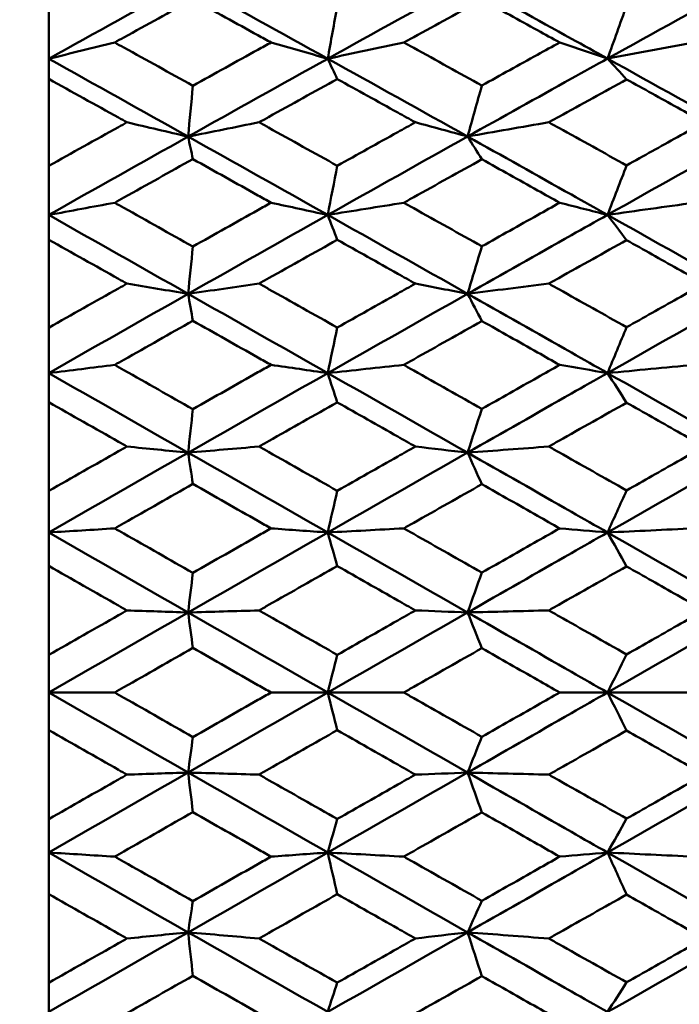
# Model space of a CAD drawing. Header units: millimetres. Extents: x 626 to 2725, y 57 to 2097.
# Tile 34 of 133: x 854.14 to 859.19, y 200.03 to 207.56. Entities that reach past the tile are written whole.
import ezdxf

# ---------------------------------------------------------------- set-up
doc = ezdxf.new("R2010")
doc.units = ezdxf.units.MM
doc.header["$LTSCALE"] = 10
doc.layers.add('Widoczne (ISO)', color=7, linetype='Continuous', lineweight=50)

msp = doc.modelspace()

# ---------------------------------------------------------------- linework, layer by layer
at = {"layer": 'Widoczne (ISO)'}
for p, q in [((854.3612, 207.266), (854.3612, 207.6682)), ((854.3612, 207.1113), (854.3612, 207.266)), ((854.3612, 207.1113), (854.3612, 206.4461)), ((854.3612, 206.0705), (854.3612, 206.4461)), ((854.3612, 205.8814), (854.3612, 206.0705)), ((854.3612, 205.8814), (854.3612, 205.2081)), ((854.3612, 204.8605), (854.3612, 205.2081)), ((854.3612, 204.6377), (854.3612, 204.8605)), ((854.3612, 204.6377), (854.3612, 203.9591)), ((854.3612, 203.6409), (854.3612, 203.9591)), ((854.3612, 203.3853), (854.3612, 203.6409)), ((854.3612, 203.3853), (854.3612, 202.704)), ((854.3612, 202.4165), (854.3612, 202.704)), ((854.8655, 202.4165), (854.3612, 202.4165)), ((854.3612, 202.129), (854.3612, 202.4165)), ((856.0621, 202.4165), (856.4961, 202.4165)), ((857.0778, 202.4165), (856.4961, 202.4165)), ((858.2713, 202.4165), (858.6372, 202.4165)), ((859.2985, 202.4165), (858.6372, 202.4165)), ((854.3612, 202.129), (854.3612, 201.4477)), ((854.3612, 201.1921), (854.3612, 201.4477)), ((854.3612, 200.8739), (854.3612, 201.1921)), ((854.3612, 200.8739), (854.3612, 200.1953)), ((854.3612, 199.9725), (854.3612, 200.1953))]:
    msp.add_line(p, q, dxfattribs=at)
msp.add_circle((825.3289, 202.4165), 50, dxfattribs=at)
for points in [[(854.3612, 207.266), (854.7164, 207.4639), (855.0719, 207.6609), (855.4275, 207.8569)], [(855.4275, 207.8569), (855.7836, 207.6607), (856.1398, 207.4638), (856.4961, 207.2662)], [(856.4961, 207.2662), (856.8528, 207.4642), (857.2096, 207.6613), (857.5663, 207.8574)], [(858.6372, 207.2669), (858.994, 207.4648), (859.351, 207.6621), (859.7079, 207.8585)], [(856.4961, 207.2662), (856.5204, 207.4005), (856.5447, 207.5348), (856.569, 207.6692)], [(858.6372, 207.2669), (858.6859, 207.4019), (858.7346, 207.5369), (858.7834, 207.6719)], [(854.8655, 207.3903), (854.697, 207.349), (854.5289, 207.3075), (854.3612, 207.266)], [(856.0621, 207.3903), (856.207, 207.349), (856.3517, 207.3076), (856.4961, 207.2662)], [(857.0778, 207.3903), (856.8834, 207.3491), (856.6895, 207.3077), (856.4961, 207.2662)], [(858.2713, 207.3903), (858.3935, 207.3492), (858.5154, 207.3081), (858.6372, 207.2669)], [(859.2985, 207.3903), (859.0775, 207.3494), (858.857, 207.3082), (858.6372, 207.2669)], [(854.3612, 207.266), (854.7164, 207.068), (855.0719, 206.8695), (855.4275, 206.6704)], [(855.4275, 206.6704), (855.7836, 206.8698), (856.1398, 207.0684), (856.4961, 207.2662)], [(856.4961, 207.2662), (856.8528, 207.0684), (857.2096, 206.8699), (857.5663, 206.6708)], [(856.4961, 207.2662), (856.5204, 207.2143), (856.5447, 207.1624), (856.569, 207.1104)], [(858.6372, 207.2669), (858.994, 207.0693), (859.351, 206.8709), (859.7079, 206.6716)], [(858.6372, 207.2669), (858.6859, 207.2139), (858.7346, 207.1608), (858.7834, 207.1077)], [(855.4275, 206.6704), (855.4396, 206.8001), (855.4517, 206.9299), (855.4639, 207.0597)], [(857.5663, 206.6708), (857.6028, 206.801), (857.6393, 206.9313), (857.6758, 207.0616)], [(854.9589, 206.7794), (855.1153, 206.7431), (855.2716, 206.7067), (855.4275, 206.6704)], [(855.9701, 206.7794), (855.7888, 206.7431), (855.6079, 206.7068), (855.4275, 206.6704)], [(857.1666, 206.7794), (857.3, 206.7432), (857.4333, 206.707), (857.5663, 206.6708)], [(858.1875, 206.7794), (857.9799, 206.7433), (857.7728, 206.7071), (857.5663, 206.6708)], [(854.3612, 206.0705), (854.7164, 206.2712), (855.0719, 206.4712), (855.4275, 206.6704)], [(855.4275, 206.6704), (855.7836, 206.471), (856.1398, 206.271), (856.4961, 206.0706)], [(855.4275, 206.6704), (855.4396, 206.613), (855.4517, 206.5555), (855.4639, 206.4981)], [(856.4961, 206.0706), (856.8528, 206.2714), (857.2096, 206.4715), (857.5663, 206.6708)], [(857.5663, 206.6708), (857.6028, 206.6126), (857.6393, 206.5545), (857.6758, 206.4963)], [(858.6372, 206.0712), (858.994, 206.2718), (859.351, 206.472), (859.7079, 206.6716)], [(856.4961, 206.0706), (856.5204, 206.1961), (856.5447, 206.3216), (856.569, 206.4471)], [(858.6372, 206.0712), (858.6859, 206.1974), (858.7346, 206.3236), (858.7834, 206.4499)], [(854.8655, 206.1641), (854.697, 206.133), (854.5289, 206.1018), (854.3612, 206.0705)], [(856.0621, 206.1641), (856.207, 206.133), (856.3517, 206.1018), (856.4961, 206.0706)], [(857.0778, 206.1641), (856.8834, 206.1331), (856.6895, 206.1019), (856.4961, 206.0706)], [(858.2713, 206.1641), (858.3935, 206.1332), (858.5154, 206.1022), (858.6372, 206.0712)], [(859.2985, 206.1641), (859.0775, 206.1333), (858.857, 206.1023), (858.6372, 206.0712)], [(854.3612, 206.0705), (854.7164, 205.8697), (855.0719, 205.6685), (855.4275, 205.467)], [(855.4275, 205.467), (855.7836, 205.6689), (856.1398, 205.8701), (856.4961, 206.0706)], [(856.4961, 206.0706), (856.8528, 205.87), (857.2096, 205.6689), (857.5663, 205.4673)], [(856.4961, 206.0706), (856.5204, 206.0072), (856.5447, 205.9438), (856.569, 205.8804)], [(858.6372, 206.0712), (858.994, 205.8707), (859.351, 205.6696), (859.7079, 205.4679)], [(858.6372, 206.0712), (858.6859, 206.0067), (858.7346, 205.9422), (858.7834, 205.8776)], [(855.4275, 205.467), (855.4396, 205.5877), (855.4517, 205.7084), (855.4639, 205.8291)], [(857.5663, 205.4673), (857.6028, 205.5885), (857.6393, 205.7097), (857.6758, 205.8309)], [(854.9589, 205.5452), (855.1153, 205.5192), (855.2716, 205.4931), (855.4275, 205.467)], [(855.9701, 205.5452), (855.7888, 205.5192), (855.6079, 205.4932), (855.4275, 205.467)], [(857.1666, 205.5452), (857.3, 205.5193), (857.4333, 205.4933), (857.5663, 205.4673)], [(858.1875, 205.5452), (857.9799, 205.5193), (857.7728, 205.4934), (857.5663, 205.4673)], [(854.3612, 204.8605), (854.7164, 205.0633), (855.0719, 205.2655), (855.4275, 205.467)], [(855.4275, 205.467), (855.7836, 205.2652), (856.1398, 205.0631), (856.4961, 204.8606)], [(855.4275, 205.467), (855.4396, 205.3983), (855.4517, 205.3295), (855.4639, 205.2607)], [(856.4961, 204.8606), (856.8528, 205.0634), (857.2096, 205.2656), (857.5663, 205.4673)], [(857.5663, 205.4673), (857.6028, 205.3978), (857.6393, 205.3283), (857.6758, 205.2588)], [(858.6372, 204.861), (858.994, 205.0636), (859.351, 205.266), (859.7079, 205.4679)], [(856.4961, 204.8606), (856.5204, 204.9768), (856.5447, 205.0929), (856.569, 205.2091)], [(858.6372, 204.861), (858.6859, 204.9779), (858.7346, 205.0949), (858.7834, 205.2119)], [(854.8655, 204.9232), (854.697, 204.9023), (854.5289, 204.8815), (854.3612, 204.8605)], [(854.3612, 204.8605), (854.7164, 204.6578), (855.0719, 204.4548), (855.4275, 204.2517)], [(855.4275, 204.2517), (855.7836, 204.4551), (856.1398, 204.6581), (856.4961, 204.8606)], [(856.0621, 204.9232), (856.207, 204.9024), (856.3517, 204.8815), (856.4961, 204.8606)], [(857.0778, 204.9232), (856.8834, 204.9024), (856.6895, 204.8816), (856.4961, 204.8606)], [(856.4961, 204.8606), (856.8528, 204.658), (857.2096, 204.455), (857.5663, 204.2518)], [(856.4961, 204.8606), (856.5204, 204.786), (856.5447, 204.7114), (856.569, 204.6368)], [(858.2713, 204.9232), (858.3935, 204.9025), (858.5154, 204.8817), (858.6372, 204.861)], [(859.2985, 204.9232), (859.0775, 204.9025), (858.857, 204.8818), (858.6372, 204.861)], [(858.6372, 204.861), (858.994, 204.6585), (859.351, 204.4556), (859.7079, 204.2522)], [(858.6372, 204.861), (858.6859, 204.7853), (858.7346, 204.7096), (858.7834, 204.6339)], [(855.4275, 204.2517), (855.4396, 204.3627), (855.4517, 204.4738), (855.4639, 204.5849)], [(857.5663, 204.2518), (857.6028, 204.3635), (857.6393, 204.4751), (857.6758, 204.5868)], [(854.3612, 203.6409), (854.7164, 203.8449), (855.0719, 204.0485), (855.4275, 204.2517)], [(854.9589, 204.2987), (855.1153, 204.283), (855.2716, 204.2673), (855.4275, 204.2517)], [(855.9701, 204.2987), (855.7888, 204.2831), (855.6079, 204.2674), (855.4275, 204.2517)], [(855.4275, 204.2517), (855.7836, 204.0482), (856.1398, 203.8447), (856.4961, 203.641)], [(855.4275, 204.2517), (855.4396, 204.1718), (855.4517, 204.0919), (855.4639, 204.012)], [(856.4961, 203.641), (856.8528, 203.8449), (857.2096, 204.0486), (857.5663, 204.2518)], [(857.1666, 204.2987), (857.3, 204.2831), (857.4333, 204.2675), (857.5663, 204.2518)], [(858.1875, 204.2987), (857.9799, 204.2831), (857.7728, 204.2675), (857.5663, 204.2518)], [(857.5663, 204.2518), (857.6028, 204.1713), (857.6393, 204.0907), (857.6758, 204.0102)], [(858.6372, 203.6412), (858.994, 203.845), (859.351, 204.0487), (859.7079, 204.2522)], [(856.4961, 203.641), (856.5204, 203.7473), (856.5447, 203.8537), (856.569, 203.96)], [(858.6372, 203.6412), (858.6859, 203.7484), (858.7346, 203.8556), (858.7834, 203.9629)], [(854.8655, 203.6723), (854.697, 203.6619), (854.5289, 203.6514), (854.3612, 203.6409)], [(856.0621, 203.6723), (856.207, 203.6619), (856.3517, 203.6514), (856.4961, 203.641)], [(857.0778, 203.6723), (856.8834, 203.6619), (856.6895, 203.6515), (856.4961, 203.641)], [(858.2713, 203.6723), (858.3935, 203.6619), (858.5154, 203.6516), (858.6372, 203.6412)], [(859.2985, 203.6723), (859.0775, 203.662), (858.857, 203.6516), (858.6372, 203.6412)], [(854.3612, 203.6409), (854.7164, 203.437), (855.0719, 203.233), (855.4275, 203.029)], [(855.4275, 203.029), (855.7836, 203.2333), (856.1398, 203.4373), (856.4961, 203.641)], [(856.4961, 203.641), (856.8528, 203.4371), (857.2096, 203.2331), (857.5663, 203.0291)], [(856.4961, 203.641), (856.5204, 203.5554), (856.5447, 203.4699), (856.569, 203.3843)], [(858.6372, 203.6412), (858.994, 203.4374), (859.351, 203.2334), (859.7079, 203.0292)], [(858.6372, 203.6412), (858.6859, 203.5546), (858.7346, 203.4681), (858.7834, 203.3815)], [(855.4275, 203.029), (855.4396, 203.1301), (855.4517, 203.2312), (855.4639, 203.3322)], [(857.5663, 203.0291), (857.6028, 203.1308), (857.6393, 203.2324), (857.6758, 203.3341)], [(854.9589, 203.0447), (855.1153, 203.0395), (855.2716, 203.0343), (855.4275, 203.029)], [(855.9701, 203.0447), (855.7888, 203.0395), (855.6079, 203.0343), (855.4275, 203.029)], [(857.1666, 203.0447), (857.3, 203.0395), (857.4333, 203.0343), (857.5663, 203.0291)], [(858.1875, 203.0447), (857.9799, 203.0395), (857.7728, 203.0343), (857.5663, 203.0291)], [(854.3612, 202.4165), (854.7164, 202.6209), (855.0719, 202.8251), (855.4275, 203.029)], [(855.4275, 203.029), (855.7836, 202.8248), (856.1398, 202.6206), (856.4961, 202.4165)], [(855.4275, 203.029), (855.4396, 202.9384), (855.4517, 202.8477), (855.4639, 202.7571)], [(856.4961, 202.4165), (856.8528, 202.6208), (857.2096, 202.8251), (857.5663, 203.0291)], [(857.5663, 203.0291), (857.6028, 202.9378), (857.6393, 202.8465), (857.6758, 202.7552)], [(858.6372, 202.4165), (858.994, 202.6207), (859.351, 202.8249), (859.7079, 203.0292)], [(856.4961, 202.4165), (856.5204, 202.5127), (856.5447, 202.6088), (856.569, 202.7049)], [(858.6372, 202.4165), (858.6859, 202.5136), (858.7346, 202.6107), (858.7834, 202.7078)], [(854.3612, 202.4165), (854.7164, 202.2122), (855.0719, 202.008), (855.4275, 201.804)], [(855.4275, 201.804), (855.7836, 202.0082), (856.1398, 202.2124), (856.4961, 202.4165)], [(856.4961, 202.4165), (856.8528, 202.2122), (857.2096, 202.008), (857.5663, 201.8039)], [(856.4961, 202.4165), (856.5204, 202.3204), (856.5447, 202.2242), (856.569, 202.1281)], [(858.6372, 202.4165), (858.994, 202.2123), (859.351, 202.0081), (859.7079, 201.8038)], [(858.6372, 202.4165), (858.6859, 202.3194), (858.7346, 202.2224), (858.7834, 202.1252)], [(855.4275, 201.804), (855.4396, 201.8946), (855.4517, 201.9853), (855.4639, 202.0759)], [(857.5663, 201.8039), (857.6028, 201.8952), (857.6393, 201.9865), (857.6758, 202.0778)], [(854.3612, 201.1921), (854.7164, 201.3961), (855.0719, 201.6), (855.4275, 201.804)], [(854.9589, 201.7883), (855.1153, 201.7935), (855.2716, 201.7988), (855.4275, 201.804)], [(855.9701, 201.7883), (855.7888, 201.7935), (855.6079, 201.7988), (855.4275, 201.804)], [(855.4275, 201.804), (855.7836, 201.5998), (856.1398, 201.3957), (856.4961, 201.192)], [(855.4275, 201.804), (855.4396, 201.7029), (855.4517, 201.6019), (855.4639, 201.5008)], [(856.4961, 201.192), (856.8528, 201.3959), (857.2096, 201.5999), (857.5663, 201.8039)], [(857.1666, 201.7883), (857.3, 201.7935), (857.4333, 201.7987), (857.5663, 201.8039)], [(858.1875, 201.7883), (857.9799, 201.7935), (857.7728, 201.7987), (857.5663, 201.8039)], [(857.5663, 201.8039), (857.6028, 201.7023), (857.6393, 201.6006), (857.6758, 201.4989)], [(858.6372, 201.1919), (858.994, 201.3956), (859.351, 201.5996), (859.7079, 201.8038)], [(856.4961, 201.192), (856.5204, 201.2776), (856.5447, 201.3631), (856.569, 201.4487)], [(858.6372, 201.1919), (858.6859, 201.2784), (858.7346, 201.365), (858.7834, 201.4515)], [(854.8655, 201.1607), (854.697, 201.1711), (854.5289, 201.1816), (854.3612, 201.1921)], [(854.3612, 201.1921), (854.7164, 200.9881), (855.0719, 200.7846), (855.4275, 200.5814)], [(855.4275, 200.5814), (855.7836, 200.7848), (856.1398, 200.9884), (856.4961, 201.192)], [(856.0621, 201.1607), (856.207, 201.1711), (856.3517, 201.1816), (856.4961, 201.192)], [(857.0778, 201.1607), (856.8834, 201.1711), (856.6895, 201.1816), (856.4961, 201.192)], [(856.4961, 201.192), (856.8528, 200.9881), (857.2096, 200.7845), (857.5663, 200.5812)], [(856.4961, 201.192), (856.5204, 201.0857), (856.5447, 200.9793), (856.569, 200.873)], [(858.2713, 201.1607), (858.3935, 201.1711), (858.5154, 201.1815), (858.6372, 201.1919)], [(859.2985, 201.1607), (859.0775, 201.171), (858.857, 201.1814), (858.6372, 201.1919)], [(858.6372, 201.1919), (858.994, 200.9881), (859.351, 200.7844), (859.7079, 200.5808)], [(858.6372, 201.1919), (858.6859, 201.0846), (858.7346, 200.9774), (858.7834, 200.8701)], [(855.4275, 200.5814), (855.4396, 200.6612), (855.4517, 200.7411), (855.4639, 200.821)], [(857.5663, 200.5812), (857.6028, 200.6617), (857.6393, 200.7423), (857.6758, 200.8229)], [(854.3612, 199.9725), (854.7164, 200.1753), (855.0719, 200.3782), (855.4275, 200.5814)], [(854.9589, 200.5343), (855.1153, 200.55), (855.2716, 200.5657), (855.4275, 200.5814)], [(855.9701, 200.5343), (855.7888, 200.55), (855.6079, 200.5657), (855.4275, 200.5814)], [(855.4275, 200.5814), (855.7836, 200.3779), (856.1398, 200.1749), (856.4961, 199.9724)], [(855.4275, 200.5814), (855.4396, 200.4703), (855.4517, 200.3592), (855.4639, 200.2481)], [(856.4961, 199.9724), (856.8528, 200.1751), (857.2096, 200.378), (857.5663, 200.5812)], [(857.1666, 200.5343), (857.3, 200.55), (857.4333, 200.5656), (857.5663, 200.5812)], [(858.1875, 200.5343), (857.9799, 200.5499), (857.7728, 200.5655), (857.5663, 200.5812)], [(857.5663, 200.5812), (857.6028, 200.4696), (857.6393, 200.3579), (857.6758, 200.2462)], [(858.6372, 199.972), (858.994, 200.1745), (859.351, 200.3775), (859.7079, 200.5808)], [(856.4961, 199.9724), (856.5204, 200.047), (856.5447, 200.1216), (856.569, 200.1963)], [(858.6372, 199.972), (858.6859, 200.0477), (858.7346, 200.1234), (858.7834, 200.1991)]]:
    msp.add_open_spline(points, degree=3, dxfattribs=at)
for points, knots in [([(857.5663, 207.8574), (857.8313, 207.7119), (858.0963, 207.5659), (858.4532, 207.3687), (858.5452, 207.3179), (858.6372, 207.2669)], [0.3692784, 0.3692784, 0.3692784, 0.3692784, 0.4608442, 0.4608442, 0.492629, 0.492629, 0.492629, 0.492629]), ([(855.4639, 207.7195), (855.2876, 207.6228), (855.1114, 207.5259), (854.9119, 207.416), (854.8887, 207.4031), (854.8655, 207.3903)], [0.00523804, 0.00523804, 0.00523804, 0.00523804, 0.06606705, 0.06606705, 0.07409033, 0.07409033, 0.07409033, 0.07409033]), ([(856.0621, 207.3903), (856.0287, 207.4087), (855.9952, 207.4272), (855.7958, 207.537), (855.6298, 207.6283), (855.4639, 207.7195)], [0.04993807, 0.04993807, 0.04993807, 0.04993807, 0.0614821, 0.0614821, 0.11877783, 0.11877783, 0.11877783, 0.11877783]), ([(857.6758, 207.7176), (857.5018, 207.6226), (857.3278, 207.5274), (857.1284, 207.4181), (857.1031, 207.4042), (857.0778, 207.3903)], [0.01556037, 0.01556037, 0.01556037, 0.01556037, 0.07555527, 0.07555527, 0.08428623, 0.08428623, 0.08428623, 0.08428623]), ([(858.2713, 207.3903), (858.2148, 207.4214), (858.1583, 207.4526), (857.9598, 207.5618), (857.8178, 207.6398), (857.6758, 207.7176)], [0.04208868, 0.04208868, 0.04208868, 0.04208868, 0.06158988, 0.06158988, 0.11059803, 0.11059803, 0.11059803, 0.11059803]), ([(854.8655, 207.3903), (854.8887, 207.3775), (854.9119, 207.3647), (855.1113, 207.2546), (855.2876, 207.1572), (855.4639, 207.0597)], [0.05804162, 0.05804162, 0.05804162, 0.05804162, 0.06605559, 0.06605559, 0.12689392, 0.12689392, 0.12689392, 0.12689392]), ([(855.4639, 207.0597), (855.6298, 207.1516), (855.7957, 207.2434), (855.9952, 207.3534), (856.0286, 207.3719), (856.0621, 207.3903)], [0.00418374, 0.00418374, 0.00418374, 0.00418374, 0.06147247, 0.06147247, 0.07302352, 0.07302352, 0.07302352, 0.07302352]), ([(857.0778, 207.3903), (857.1031, 207.3764), (857.1284, 207.3626), (857.3277, 207.2531), (857.5017, 207.1574), (857.6758, 207.0616)], [0.06686277, 0.06686277, 0.06686277, 0.06686277, 0.07557848, 0.07557848, 0.13558897, 0.13558897, 0.13558897, 0.13558897]), ([(857.6758, 207.0616), (857.8178, 207.1401), (857.9598, 207.2185), (858.1583, 207.328), (858.2148, 207.3592), (858.2713, 207.3903)], [0.01259731, 0.01259731, 0.01259731, 0.01259731, 0.06159863, 0.06159863, 0.08110666, 0.08110666, 0.08110666, 0.08110666]), ([(857.5663, 206.6708), (857.8313, 206.8189), (858.0963, 206.9665), (858.4532, 207.1649), (858.5452, 207.2159), (858.6372, 207.2669)], [0.3692784, 0.3692784, 0.3692784, 0.3692784, 0.4608442, 0.4608442, 0.492629, 0.492629, 0.492629, 0.492629]), ([(854.9589, 206.7794), (854.9373, 206.7914), (854.9158, 206.8033), (854.7166, 206.9141), (854.5389, 207.0128), (854.3612, 207.1113)], [0.05393723, 0.05393723, 0.05393723, 0.05393723, 0.06137399, 0.06137399, 0.12273355, 0.12273355, 0.12273355, 0.12273355]), ([(856.569, 207.1104), (856.3939, 207.0139), (856.2187, 206.9171), (856.0191, 206.8065), (855.9946, 206.793), (855.9701, 206.7794)], [0.01044349, 0.01044349, 0.01044349, 0.01044349, 0.07085106, 0.07085106, 0.07930241, 0.07930241, 0.07930241, 0.07930241]), ([(857.1666, 206.7794), (857.1215, 206.8044), (857.0764, 206.8294), (856.8772, 206.9399), (856.7231, 207.0252), (856.569, 207.1104)], [0.04598621, 0.04598621, 0.04598621, 0.04598621, 0.06155279, 0.06155279, 0.11473062, 0.11473062, 0.11473062, 0.11473062]), ([(858.7834, 207.1077), (858.6103, 207.0125), (858.4373, 206.9172), (858.2387, 206.8076), (858.2131, 206.7935), (858.1875, 206.7794)], [0.02053386, 0.02053386, 0.02053386, 0.02053386, 0.08016461, 0.08016461, 0.08898694, 0.08898694, 0.08898694, 0.08898694]), ([(859.3755, 206.7794), (859.3079, 206.817), (859.2402, 206.8545), (859.0428, 206.964), (858.9131, 207.0359), (858.7834, 207.1077)], [0.03825175, 0.03825175, 0.03825175, 0.03825175, 0.06160817, 0.06160817, 0.10638617, 0.10638617, 0.10638617, 0.10638617]), ([(854.3612, 206.4461), (854.5389, 206.5454), (854.7165, 206.6445), (854.9157, 206.7554), (854.9373, 206.7674), (854.9589, 206.7794)], [0, 0, 0, 0, 0.06135239, 0.06135239, 0.06879633, 0.06879633, 0.06879633, 0.06879633]), ([(855.9701, 206.7794), (855.9946, 206.7658), (856.0191, 206.7523), (856.2187, 206.6416), (856.3938, 206.5444), (856.569, 206.4471)], [0.06241522, 0.06241522, 0.06241522, 0.06241522, 0.0708546, 0.0708546, 0.13127416, 0.13127416, 0.13127416, 0.13127416]), ([(856.569, 206.4471), (856.7231, 206.5329), (856.8771, 206.6186), (857.0763, 206.7293), (857.1214, 206.7543), (857.1666, 206.7794)], [0.00838421, 0.00838421, 0.00838421, 0.00838421, 0.06155515, 0.06155515, 0.07712864, 0.07712864, 0.07712864, 0.07712864]), ([(858.1875, 206.7794), (858.2131, 206.7653), (858.2386, 206.7512), (858.4372, 206.6415), (858.6103, 206.5457), (858.7834, 206.4499)], [0.07138254, 0.07138254, 0.07138254, 0.07138254, 0.08018544, 0.08018544, 0.13983561, 0.13983561, 0.13983561, 0.13983561]), ([(858.7834, 206.4499), (858.9131, 206.5222), (859.0428, 206.5944), (859.2402, 206.7042), (859.3078, 206.7418), (859.3755, 206.7794)], [0.01681985, 0.01681985, 0.01681985, 0.01681985, 0.06159108, 0.06159108, 0.08495433, 0.08495433, 0.08495433, 0.08495433]), ([(857.5663, 206.6708), (857.8313, 206.5229), (858.0963, 206.3746), (858.4532, 206.1745), (858.5452, 206.1228), (858.6372, 206.0712)], [0.3692784, 0.3692784, 0.3692784, 0.3692784, 0.4608442, 0.4608442, 0.492629, 0.492629, 0.492629, 0.492629]), ([(855.4639, 206.4981), (855.2876, 206.4), (855.1114, 206.3017), (854.9119, 206.1901), (854.8887, 206.1771), (854.8655, 206.1641)], [0.00523804, 0.00523804, 0.00523804, 0.00523804, 0.06606705, 0.06606705, 0.07409033, 0.07409033, 0.07409033, 0.07409033]), ([(856.0621, 206.1641), (856.0287, 206.1828), (855.9952, 206.2015), (855.7958, 206.313), (855.6298, 206.4056), (855.4639, 206.4981)], [0.04993807, 0.04993807, 0.04993807, 0.04993807, 0.0614821, 0.0614821, 0.11877783, 0.11877783, 0.11877783, 0.11877783]), ([(857.6758, 206.4963), (857.5018, 206.3998), (857.3278, 206.3032), (857.1284, 206.1923), (857.1031, 206.1782), (857.0778, 206.1641)], [0.01556037, 0.01556037, 0.01556037, 0.01556037, 0.07555527, 0.07555527, 0.08428623, 0.08428623, 0.08428623, 0.08428623]), ([(858.2713, 206.1641), (858.2148, 206.1957), (858.1583, 206.2273), (857.9598, 206.3381), (857.8178, 206.4172), (857.6758, 206.4963)], [0.04208868, 0.04208868, 0.04208868, 0.04208868, 0.06158988, 0.06158988, 0.11059803, 0.11059803, 0.11059803, 0.11059803]), ([(854.8655, 206.1641), (854.8887, 206.1512), (854.9119, 206.1382), (855.1113, 206.0265), (855.2876, 205.9278), (855.4639, 205.8291)], [0.05804162, 0.05804162, 0.05804162, 0.05804162, 0.06605559, 0.06605559, 0.12689392, 0.12689392, 0.12689392, 0.12689392]), ([(855.4639, 205.8291), (855.6298, 205.9222), (855.7957, 206.0152), (855.9952, 206.1267), (856.0286, 206.1454), (856.0621, 206.1641)], [0.00418374, 0.00418374, 0.00418374, 0.00418374, 0.06147247, 0.06147247, 0.07302352, 0.07302352, 0.07302352, 0.07302352]), ([(857.0778, 206.1641), (857.1031, 206.1501), (857.1284, 206.136), (857.3277, 206.025), (857.5017, 205.928), (857.6758, 205.8309)], [0.06686277, 0.06686277, 0.06686277, 0.06686277, 0.07557848, 0.07557848, 0.13558897, 0.13558897, 0.13558897, 0.13558897]), ([(857.6758, 205.8309), (857.8178, 205.9105), (857.9598, 205.99), (858.1583, 206.101), (858.2148, 206.1326), (858.2713, 206.1641)], [0.01259731, 0.01259731, 0.01259731, 0.01259731, 0.06159863, 0.06159863, 0.08110666, 0.08110666, 0.08110666, 0.08110666]), ([(857.5663, 205.4673), (857.8313, 205.6172), (858.0963, 205.7667), (858.4532, 205.9677), (858.5452, 206.0194), (858.6372, 206.0712)], [0.3692784, 0.3692784, 0.3692784, 0.3692784, 0.4608442, 0.4608442, 0.492629, 0.492629, 0.492629, 0.492629]), ([(854.9589, 205.5452), (854.9373, 205.5573), (854.9158, 205.5695), (854.7166, 205.6816), (854.5389, 205.7815), (854.3612, 205.8814)], [0.05393723, 0.05393723, 0.05393723, 0.05393723, 0.06137399, 0.06137399, 0.12273355, 0.12273355, 0.12273355, 0.12273355]), ([(856.569, 205.8804), (856.3939, 205.7826), (856.2187, 205.6846), (856.0191, 205.5727), (855.9946, 205.5589), (855.9701, 205.5452)], [0.01044349, 0.01044349, 0.01044349, 0.01044349, 0.07085106, 0.07085106, 0.07930241, 0.07930241, 0.07930241, 0.07930241]), ([(857.1666, 205.5452), (857.1215, 205.5705), (857.0764, 205.5959), (856.8772, 205.7077), (856.7231, 205.7941), (856.569, 205.8804)], [0.04598621, 0.04598621, 0.04598621, 0.04598621, 0.06155279, 0.06155279, 0.11473062, 0.11473062, 0.11473062, 0.11473062]), ([(858.7834, 205.8776), (858.6103, 205.7813), (858.4373, 205.6847), (858.2387, 205.5738), (858.2131, 205.5595), (858.1875, 205.5452)], [0.02053386, 0.02053386, 0.02053386, 0.02053386, 0.08016461, 0.08016461, 0.08898694, 0.08898694, 0.08898694, 0.08898694]), ([(859.3755, 205.5452), (859.3079, 205.5833), (859.2402, 205.6213), (859.0428, 205.7321), (858.9131, 205.8049), (858.7834, 205.8776)], [0.03825175, 0.03825175, 0.03825175, 0.03825175, 0.06160817, 0.06160817, 0.10638617, 0.10638617, 0.10638617, 0.10638617]), ([(854.3612, 205.2081), (854.5389, 205.3085), (854.7165, 205.4087), (854.9157, 205.5209), (854.9373, 205.5331), (854.9589, 205.5452)], [0, 0, 0, 0, 0.06135239, 0.06135239, 0.06879633, 0.06879633, 0.06879633, 0.06879633]), ([(855.9701, 205.5452), (855.9946, 205.5315), (856.0191, 205.5178), (856.2187, 205.4058), (856.3938, 205.3075), (856.569, 205.2091)], [0.06241522, 0.06241522, 0.06241522, 0.06241522, 0.0708546, 0.0708546, 0.13127416, 0.13127416, 0.13127416, 0.13127416]), ([(856.569, 205.2091), (856.7231, 205.2958), (856.8771, 205.3825), (857.0763, 205.4945), (857.1214, 205.5199), (857.1666, 205.5452)], [0.00838421, 0.00838421, 0.00838421, 0.00838421, 0.06155515, 0.06155515, 0.07712864, 0.07712864, 0.07712864, 0.07712864]), ([(858.1875, 205.5452), (858.2131, 205.5309), (858.2386, 205.5167), (858.4372, 205.4056), (858.6103, 205.3088), (858.7834, 205.2119)], [0.07138254, 0.07138254, 0.07138254, 0.07138254, 0.08018544, 0.08018544, 0.13983561, 0.13983561, 0.13983561, 0.13983561]), ([(858.7834, 205.2119), (858.9131, 205.285), (859.0428, 205.358), (859.2402, 205.4691), (859.3078, 205.5071), (859.3755, 205.5452)], [0.01681985, 0.01681985, 0.01681985, 0.01681985, 0.06159108, 0.06159108, 0.08495433, 0.08495433, 0.08495433, 0.08495433]), ([(857.5663, 205.4673), (857.8313, 205.3176), (858.0963, 205.1676), (858.4532, 204.9653), (858.5452, 204.9132), (858.6372, 204.861)], [0.3692784, 0.3692784, 0.3692784, 0.3692784, 0.4608442, 0.4608442, 0.492629, 0.492629, 0.492629, 0.492629]), ([(855.4639, 205.2607), (855.2876, 205.1615), (855.1114, 205.0621), (854.9119, 204.9494), (854.8887, 204.9363), (854.8655, 204.9232)], [0.00523804, 0.00523804, 0.00523804, 0.00523804, 0.06606705, 0.06606705, 0.07409033, 0.07409033, 0.07409033, 0.07409033]), ([(856.0621, 204.9232), (856.0287, 204.9421), (855.9952, 204.9609), (855.7958, 205.0735), (855.6298, 205.1671), (855.4639, 205.2607)], [0.04993807, 0.04993807, 0.04993807, 0.04993807, 0.0614821, 0.0614821, 0.11877783, 0.11877783, 0.11877783, 0.11877783]), ([(857.6758, 205.2588), (857.5018, 205.1613), (857.3278, 205.0637), (857.1284, 204.9516), (857.1031, 204.9374), (857.0778, 204.9232)], [0.01556037, 0.01556037, 0.01556037, 0.01556037, 0.07555527, 0.07555527, 0.08428623, 0.08428623, 0.08428623, 0.08428623]), ([(858.2713, 204.9232), (858.2148, 204.9551), (858.1583, 204.9869), (857.9598, 205.0989), (857.8178, 205.1789), (857.6758, 205.2588)], [0.04208868, 0.04208868, 0.04208868, 0.04208868, 0.06158988, 0.06158988, 0.11059803, 0.11059803, 0.11059803, 0.11059803]), ([(854.8655, 204.9232), (854.8887, 204.9101), (854.9119, 204.8969), (855.1113, 204.7842), (855.2876, 204.6846), (855.4639, 204.5849)], [0.05804162, 0.05804162, 0.05804162, 0.05804162, 0.06605559, 0.06605559, 0.12689392, 0.12689392, 0.12689392, 0.12689392]), ([(855.4639, 204.5849), (855.6298, 204.6789), (855.7957, 204.7727), (855.9952, 204.8854), (856.0286, 204.9043), (856.0621, 204.9232)], [0.00418374, 0.00418374, 0.00418374, 0.00418374, 0.06147247, 0.06147247, 0.07302352, 0.07302352, 0.07302352, 0.07302352]), ([(857.0778, 204.9232), (857.1031, 204.909), (857.1284, 204.8948), (857.3277, 204.7827), (857.5017, 204.6848), (857.6758, 204.5868)], [0.06686277, 0.06686277, 0.06686277, 0.06686277, 0.07557848, 0.07557848, 0.13558897, 0.13558897, 0.13558897, 0.13558897]), ([(857.5663, 204.2518), (857.8313, 204.4029), (858.0963, 204.5537), (858.4532, 204.7565), (858.5452, 204.8088), (858.6372, 204.861)], [0.3692784, 0.3692784, 0.3692784, 0.3692784, 0.4608442, 0.4608442, 0.492629, 0.492629, 0.492629, 0.492629]), ([(857.6758, 204.5868), (857.8178, 204.6671), (857.9598, 204.7473), (858.1583, 204.8594), (858.2148, 204.8913), (858.2713, 204.9232)], [0.01259731, 0.01259731, 0.01259731, 0.01259731, 0.06159863, 0.06159863, 0.08110666, 0.08110666, 0.08110666, 0.08110666]), ([(854.9589, 204.2987), (854.9373, 204.3109), (854.9158, 204.3231), (854.7166, 204.4362), (854.5389, 204.537), (854.3612, 204.6377)], [0.05393723, 0.05393723, 0.05393723, 0.05393723, 0.06137399, 0.06137399, 0.12273355, 0.12273355, 0.12273355, 0.12273355]), ([(856.569, 204.6368), (856.3939, 204.538), (856.2187, 204.4392), (856.0191, 204.3264), (855.9946, 204.3125), (855.9701, 204.2987)], [0.01044349, 0.01044349, 0.01044349, 0.01044349, 0.07085106, 0.07085106, 0.07930241, 0.07930241, 0.07930241, 0.07930241]), ([(857.1666, 204.2987), (857.1215, 204.3242), (857.0764, 204.3498), (856.8772, 204.4625), (856.7231, 204.5497), (856.569, 204.6368)], [0.04598621, 0.04598621, 0.04598621, 0.04598621, 0.06155279, 0.06155279, 0.11473062, 0.11473062, 0.11473062, 0.11473062]), ([(858.7834, 204.6339), (858.6103, 204.5367), (858.4373, 204.4394), (858.2387, 204.3275), (858.2131, 204.3131), (858.1875, 204.2987)], [0.02053386, 0.02053386, 0.02053386, 0.02053386, 0.08016461, 0.08016461, 0.08898694, 0.08898694, 0.08898694, 0.08898694]), ([(859.3755, 204.2987), (859.3079, 204.337), (859.2402, 204.3754), (859.0428, 204.4872), (858.9131, 204.5606), (858.7834, 204.6339)], [0.03825175, 0.03825175, 0.03825175, 0.03825175, 0.06160817, 0.06160817, 0.10638617, 0.10638617, 0.10638617, 0.10638617]), ([(854.3612, 203.9591), (854.5389, 204.0602), (854.7165, 204.1611), (854.9157, 204.2742), (854.9373, 204.2864), (854.9589, 204.2987)], [0, 0, 0, 0, 0.06135239, 0.06135239, 0.06879633, 0.06879633, 0.06879633, 0.06879633]), ([(855.9701, 204.2987), (855.9946, 204.2849), (856.0191, 204.271), (856.2187, 204.1582), (856.3938, 204.0591), (856.569, 203.96)], [0.06241522, 0.06241522, 0.06241522, 0.06241522, 0.0708546, 0.0708546, 0.13127416, 0.13127416, 0.13127416, 0.13127416]), ([(856.569, 203.96), (856.7231, 204.0474), (856.8771, 204.1348), (857.0763, 204.2476), (857.1214, 204.2731), (857.1666, 204.2987)], [0.00838421, 0.00838421, 0.00838421, 0.00838421, 0.06155515, 0.06155515, 0.07712864, 0.07712864, 0.07712864, 0.07712864]), ([(857.5663, 204.2518), (857.8313, 204.1009), (858.0963, 203.9498), (858.4532, 203.7462), (858.5452, 203.6937), (858.6372, 203.6412)], [0.3692784, 0.3692784, 0.3692784, 0.3692784, 0.4608442, 0.4608442, 0.492629, 0.492629, 0.492629, 0.492629]), ([(858.1875, 204.2987), (858.2131, 204.2843), (858.2386, 204.2699), (858.4372, 204.158), (858.6103, 204.0605), (858.7834, 203.9629)], [0.07138254, 0.07138254, 0.07138254, 0.07138254, 0.08018544, 0.08018544, 0.13983561, 0.13983561, 0.13983561, 0.13983561]), ([(858.7834, 203.9629), (858.9131, 204.0365), (859.0428, 204.11), (859.2402, 204.222), (859.3078, 204.2603), (859.3755, 204.2987)], [0.01681985, 0.01681985, 0.01681985, 0.01681985, 0.06159108, 0.06159108, 0.08495433, 0.08495433, 0.08495433, 0.08495433]), ([(855.4639, 204.012), (855.2876, 203.9121), (855.1114, 203.8121), (854.9119, 203.6987), (854.8887, 203.6855), (854.8655, 203.6723)], [0.00523804, 0.00523804, 0.00523804, 0.00523804, 0.06606705, 0.06606705, 0.07409033, 0.07409033, 0.07409033, 0.07409033]), ([(856.0621, 203.6723), (856.0287, 203.6913), (855.9952, 203.7103), (855.7958, 203.8236), (855.6298, 203.9178), (855.4639, 204.012)], [0.04993807, 0.04993807, 0.04993807, 0.04993807, 0.0614821, 0.0614821, 0.11877783, 0.11877783, 0.11877783, 0.11877783]), ([(857.6758, 204.0102), (857.5018, 203.912), (857.3278, 203.8137), (857.1284, 203.701), (857.1031, 203.6866), (857.0778, 203.6723)], [0.01556037, 0.01556037, 0.01556037, 0.01556037, 0.07555527, 0.07555527, 0.08428623, 0.08428623, 0.08428623, 0.08428623]), ([(858.2713, 203.6723), (858.2148, 203.7044), (858.1583, 203.7365), (857.9598, 203.8491), (857.8178, 203.9297), (857.6758, 204.0102)], [0.04208868, 0.04208868, 0.04208868, 0.04208868, 0.06158988, 0.06158988, 0.11059803, 0.11059803, 0.11059803, 0.11059803]), ([(854.8655, 203.6723), (854.8887, 203.6591), (854.9119, 203.6459), (855.1113, 203.5326), (855.2876, 203.4324), (855.4639, 203.3322)], [0.05804162, 0.05804162, 0.05804162, 0.05804162, 0.06605559, 0.06605559, 0.12689392, 0.12689392, 0.12689392, 0.12689392]), ([(855.4639, 203.3322), (855.6298, 203.4266), (855.7957, 203.521), (855.9952, 203.6343), (856.0286, 203.6533), (856.0621, 203.6723)], [0.00418374, 0.00418374, 0.00418374, 0.00418374, 0.06147247, 0.06147247, 0.07302352, 0.07302352, 0.07302352, 0.07302352]), ([(857.0778, 203.6723), (857.1031, 203.658), (857.1284, 203.6437), (857.3277, 203.531), (857.5017, 203.4326), (857.6758, 203.3341)], [0.06686277, 0.06686277, 0.06686277, 0.06686277, 0.07557848, 0.07557848, 0.13558897, 0.13558897, 0.13558897, 0.13558897]), ([(857.6758, 203.3341), (857.8178, 203.4148), (857.9598, 203.4954), (858.1583, 203.6081), (858.2148, 203.6402), (858.2713, 203.6723)], [0.01259731, 0.01259731, 0.01259731, 0.01259731, 0.06159863, 0.06159863, 0.08110666, 0.08110666, 0.08110666, 0.08110666]), ([(857.5663, 203.0291), (857.8313, 203.1807), (858.0963, 203.3322), (858.4532, 203.5361), (858.5452, 203.5886), (858.6372, 203.6412)], [0.3692784, 0.3692784, 0.3692784, 0.3692784, 0.4608442, 0.4608442, 0.492629, 0.492629, 0.492629, 0.492629]), ([(854.9589, 203.0447), (854.9373, 203.057), (854.9158, 203.0693), (854.7166, 203.1828), (854.5389, 203.284), (854.3612, 203.3853)], [0.05393723, 0.05393723, 0.05393723, 0.05393723, 0.06137399, 0.06137399, 0.12273355, 0.12273355, 0.12273355, 0.12273355]), ([(856.569, 203.3843), (856.3939, 203.2851), (856.2187, 203.1858), (856.0191, 203.0725), (855.9946, 203.0586), (855.9701, 203.0447)], [0.01044349, 0.01044349, 0.01044349, 0.01044349, 0.07085106, 0.07085106, 0.07930241, 0.07930241, 0.07930241, 0.07930241]), ([(857.1666, 203.0447), (857.1215, 203.0704), (857.0764, 203.096), (856.8772, 203.2092), (856.7231, 203.2968), (856.569, 203.3843)], [0.04598621, 0.04598621, 0.04598621, 0.04598621, 0.06155279, 0.06155279, 0.11473062, 0.11473062, 0.11473062, 0.11473062]), ([(858.7834, 203.3815), (858.6103, 203.2838), (858.4373, 203.186), (858.2387, 203.0737), (858.2131, 203.0592), (858.1875, 203.0447)], [0.02053386, 0.02053386, 0.02053386, 0.02053386, 0.08016461, 0.08016461, 0.08898694, 0.08898694, 0.08898694, 0.08898694]), ([(859.3755, 203.0447), (859.3079, 203.0832), (859.2402, 203.1217), (859.0428, 203.234), (858.9131, 203.3078), (858.7834, 203.3815)], [0.03825175, 0.03825175, 0.03825175, 0.03825175, 0.06160817, 0.06160817, 0.10638617, 0.10638617, 0.10638617, 0.10638617]), ([(854.3612, 202.704), (854.5389, 202.8053), (854.7165, 202.9066), (854.9157, 203.0202), (854.9373, 203.0324), (854.9589, 203.0447)], [0, 0, 0, 0, 0.06135239, 0.06135239, 0.06879633, 0.06879633, 0.06879633, 0.06879633]), ([(855.9701, 203.0447), (855.9946, 203.0308), (856.0191, 203.017), (856.2187, 202.9037), (856.3938, 202.8043), (856.569, 202.7049)], [0.06241522, 0.06241522, 0.06241522, 0.06241522, 0.0708546, 0.0708546, 0.13127416, 0.13127416, 0.13127416, 0.13127416]), ([(856.569, 202.7049), (856.7231, 202.7926), (856.8771, 202.8802), (857.0763, 202.9934), (857.1214, 203.0191), (857.1666, 203.0447)], [0.00838421, 0.00838421, 0.00838421, 0.00838421, 0.06155515, 0.06155515, 0.07712864, 0.07712864, 0.07712864, 0.07712864]), ([(858.1875, 203.0447), (858.2131, 203.0303), (858.2386, 203.0158), (858.4372, 202.9035), (858.6103, 202.8057), (858.7834, 202.7078)], [0.07138254, 0.07138254, 0.07138254, 0.07138254, 0.08018544, 0.08018544, 0.13983561, 0.13983561, 0.13983561, 0.13983561]), ([(858.7834, 202.7078), (858.9131, 202.7816), (859.0428, 202.8554), (859.2402, 202.9677), (859.3078, 203.0062), (859.3755, 203.0447)], [0.01681985, 0.01681985, 0.01681985, 0.01681985, 0.06159108, 0.06159108, 0.08495433, 0.08495433, 0.08495433, 0.08495433]), ([(857.5663, 203.0291), (857.8313, 202.8775), (858.0963, 202.7259), (858.4532, 202.5218), (858.5452, 202.4691), (858.6372, 202.4165)], [0.3692784, 0.3692784, 0.3692784, 0.3692784, 0.4608442, 0.4608442, 0.492629, 0.492629, 0.492629, 0.492629]), ([(855.4639, 202.7571), (855.2876, 202.6569), (855.1114, 202.5566), (854.9119, 202.443), (854.8887, 202.4298), (854.8655, 202.4165)], [0.00523804, 0.00523804, 0.00523804, 0.00523804, 0.06606705, 0.06606705, 0.07409033, 0.07409033, 0.07409033, 0.07409033]), ([(856.0621, 202.4165), (856.0287, 202.4355), (855.9952, 202.4546), (855.7958, 202.5681), (855.6298, 202.6626), (855.4639, 202.7571)], [0.04993807, 0.04993807, 0.04993807, 0.04993807, 0.0614821, 0.0614821, 0.11877783, 0.11877783, 0.11877783, 0.11877783]), ([(857.6758, 202.7552), (857.5018, 202.6567), (857.3278, 202.5581), (857.1284, 202.4452), (857.1031, 202.4309), (857.0778, 202.4165)], [0.01556037, 0.01556037, 0.01556037, 0.01556037, 0.07555527, 0.07555527, 0.08428623, 0.08428623, 0.08428623, 0.08428623]), ([(858.2713, 202.4165), (858.2148, 202.4487), (858.1583, 202.4808), (857.9598, 202.5937), (857.8178, 202.6745), (857.6758, 202.7552)], [0.04208868, 0.04208868, 0.04208868, 0.04208868, 0.06158988, 0.06158988, 0.11059803, 0.11059803, 0.11059803, 0.11059803]), ([(854.8655, 202.4165), (854.8887, 202.4033), (854.9119, 202.3901), (855.1113, 202.2765), (855.2876, 202.1762), (855.4639, 202.0759)], [0.05804162, 0.05804162, 0.05804162, 0.05804162, 0.06605559, 0.06605559, 0.12689392, 0.12689392, 0.12689392, 0.12689392]), ([(855.4639, 202.0759), (855.6298, 202.1704), (855.7957, 202.2649), (855.9952, 202.3784), (856.0286, 202.3975), (856.0621, 202.4165)], [0.00418374, 0.00418374, 0.00418374, 0.00418374, 0.06147247, 0.06147247, 0.07302352, 0.07302352, 0.07302352, 0.07302352]), ([(857.0778, 202.4165), (857.1031, 202.4022), (857.1284, 202.3879), (857.3277, 202.2749), (857.5017, 202.1764), (857.6758, 202.0778)], [0.06686277, 0.06686277, 0.06686277, 0.06686277, 0.07557848, 0.07557848, 0.13558897, 0.13558897, 0.13558897, 0.13558897]), ([(857.5663, 201.8039), (857.8313, 201.9555), (858.0963, 202.1071), (858.4532, 202.3113), (858.5452, 202.3639), (858.6372, 202.4165)], [0.3692784, 0.3692784, 0.3692784, 0.3692784, 0.4608442, 0.4608442, 0.492629, 0.492629, 0.492629, 0.492629]), ([(857.6758, 202.0778), (857.8178, 202.1586), (857.9598, 202.2393), (858.1583, 202.3522), (858.2148, 202.3844), (858.2713, 202.4165)], [0.01259731, 0.01259731, 0.01259731, 0.01259731, 0.06159863, 0.06159863, 0.08110666, 0.08110666, 0.08110666, 0.08110666]), ([(854.9589, 201.7883), (854.9373, 201.8006), (854.9158, 201.8128), (854.7166, 201.9264), (854.5389, 202.0277), (854.3612, 202.129)], [0.05393723, 0.05393723, 0.05393723, 0.05393723, 0.06137399, 0.06137399, 0.12273355, 0.12273355, 0.12273355, 0.12273355]), ([(856.569, 202.1281), (856.3939, 202.0288), (856.2187, 201.9294), (856.0191, 201.8161), (855.9946, 201.8022), (855.9701, 201.7883)], [0.01044349, 0.01044349, 0.01044349, 0.01044349, 0.07085106, 0.07085106, 0.07930241, 0.07930241, 0.07930241, 0.07930241]), ([(857.1666, 201.7883), (857.1215, 201.8139), (857.0764, 201.8396), (856.8772, 201.9528), (856.7231, 202.0405), (856.569, 202.1281)], [0.04598621, 0.04598621, 0.04598621, 0.04598621, 0.06155279, 0.06155279, 0.11473062, 0.11473062, 0.11473062, 0.11473062]), ([(858.7834, 202.1252), (858.6103, 202.0274), (858.4373, 201.9296), (858.2387, 201.8172), (858.2131, 201.8028), (858.1875, 201.7883)], [0.02053386, 0.02053386, 0.02053386, 0.02053386, 0.08016461, 0.08016461, 0.08898694, 0.08898694, 0.08898694, 0.08898694]), ([(859.3755, 201.7883), (859.3079, 201.8268), (859.2402, 201.8653), (859.0428, 201.9776), (858.9131, 202.0514), (858.7834, 202.1252)], [0.03825175, 0.03825175, 0.03825175, 0.03825175, 0.06160817, 0.06160817, 0.10638617, 0.10638617, 0.10638617, 0.10638617]), ([(854.3612, 201.4477), (854.5389, 201.549), (854.7165, 201.6502), (854.9157, 201.7637), (854.9373, 201.776), (854.9589, 201.7883)], [0, 0, 0, 0, 0.06135239, 0.06135239, 0.06879633, 0.06879633, 0.06879633, 0.06879633]), ([(855.9701, 201.7883), (855.9946, 201.7744), (856.0191, 201.7605), (856.2187, 201.6473), (856.3938, 201.5479), (856.569, 201.4487)], [0.06241522, 0.06241522, 0.06241522, 0.06241522, 0.0708546, 0.0708546, 0.13127416, 0.13127416, 0.13127416, 0.13127416]), ([(856.569, 201.4487), (856.7231, 201.5362), (856.8771, 201.6238), (857.0763, 201.737), (857.1214, 201.7626), (857.1666, 201.7883)], [0.00838421, 0.00838421, 0.00838421, 0.00838421, 0.06155515, 0.06155515, 0.07712864, 0.07712864, 0.07712864, 0.07712864]), ([(857.5663, 201.8039), (857.8313, 201.6523), (858.0963, 201.5008), (858.4532, 201.2969), (858.5452, 201.2444), (858.6372, 201.1919)], [0.3692784, 0.3692784, 0.3692784, 0.3692784, 0.4608442, 0.4608442, 0.492629, 0.492629, 0.492629, 0.492629]), ([(858.1875, 201.7883), (858.2131, 201.7739), (858.2386, 201.7594), (858.4372, 201.6471), (858.6103, 201.5493), (858.7834, 201.4515)], [0.07138254, 0.07138254, 0.07138254, 0.07138254, 0.08018544, 0.08018544, 0.13983561, 0.13983561, 0.13983561, 0.13983561]), ([(858.7834, 201.4515), (858.9131, 201.5253), (859.0428, 201.599), (859.2402, 201.7113), (859.3078, 201.7498), (859.3755, 201.7883)], [0.01681985, 0.01681985, 0.01681985, 0.01681985, 0.06159108, 0.06159108, 0.08495433, 0.08495433, 0.08495433, 0.08495433]), ([(855.4639, 201.5008), (855.2876, 201.4007), (855.1114, 201.3005), (854.9119, 201.1871), (854.8887, 201.1739), (854.8655, 201.1607)], [0.00523804, 0.00523804, 0.00523804, 0.00523804, 0.06606705, 0.06606705, 0.07409033, 0.07409033, 0.07409033, 0.07409033]), ([(856.0621, 201.1607), (856.0287, 201.1797), (855.9952, 201.1987), (855.7958, 201.312), (855.6298, 201.4064), (855.4639, 201.5008)], [0.04993807, 0.04993807, 0.04993807, 0.04993807, 0.0614821, 0.0614821, 0.11877783, 0.11877783, 0.11877783, 0.11877783]), ([(857.6758, 201.4989), (857.5018, 201.4005), (857.3278, 201.3021), (857.1284, 201.1893), (857.1031, 201.175), (857.0778, 201.1607)], [0.01556037, 0.01556037, 0.01556037, 0.01556037, 0.07555527, 0.07555527, 0.08428623, 0.08428623, 0.08428623, 0.08428623]), ([(858.2713, 201.1607), (858.2148, 201.1928), (858.1583, 201.2249), (857.9598, 201.3376), (857.8178, 201.4182), (857.6758, 201.4989)], [0.04208868, 0.04208868, 0.04208868, 0.04208868, 0.06158988, 0.06158988, 0.11059803, 0.11059803, 0.11059803, 0.11059803]), ([(854.8655, 201.1607), (854.8887, 201.1475), (854.9119, 201.1343), (855.1113, 201.021), (855.2876, 200.9209), (855.4639, 200.821)], [0.05804162, 0.05804162, 0.05804162, 0.05804162, 0.06605559, 0.06605559, 0.12689392, 0.12689392, 0.12689392, 0.12689392]), ([(855.4639, 200.821), (855.6298, 200.9152), (855.7957, 201.0094), (855.9952, 201.1227), (856.0286, 201.1417), (856.0621, 201.1607)], [0.00418374, 0.00418374, 0.00418374, 0.00418374, 0.06147247, 0.06147247, 0.07302352, 0.07302352, 0.07302352, 0.07302352]), ([(857.0778, 201.1607), (857.1031, 201.1464), (857.1284, 201.1321), (857.3277, 201.0194), (857.5017, 200.9211), (857.6758, 200.8229)], [0.06686277, 0.06686277, 0.06686277, 0.06686277, 0.07557848, 0.07557848, 0.13558897, 0.13558897, 0.13558897, 0.13558897]), ([(857.5663, 200.5812), (857.8313, 200.7322), (858.0963, 200.8832), (858.4532, 201.0869), (858.5452, 201.1393), (858.6372, 201.1919)], [0.3692784, 0.3692784, 0.3692784, 0.3692784, 0.4608442, 0.4608442, 0.492629, 0.492629, 0.492629, 0.492629]), ([(857.6758, 200.8229), (857.8178, 200.9034), (857.9598, 200.9839), (858.1583, 201.0965), (858.2148, 201.1286), (858.2713, 201.1607)], [0.01259731, 0.01259731, 0.01259731, 0.01259731, 0.06159863, 0.06159863, 0.08110666, 0.08110666, 0.08110666, 0.08110666]), ([(854.9589, 200.5343), (854.9373, 200.5466), (854.9158, 200.5588), (854.7166, 200.6719), (854.5389, 200.7728), (854.3612, 200.8739)], [0.05393723, 0.05393723, 0.05393723, 0.05393723, 0.06137399, 0.06137399, 0.12273355, 0.12273355, 0.12273355, 0.12273355]), ([(856.569, 200.873), (856.3939, 200.7739), (856.2187, 200.6749), (856.0191, 200.5621), (855.9946, 200.5482), (855.9701, 200.5343)], [0.01044349, 0.01044349, 0.01044349, 0.01044349, 0.07085106, 0.07085106, 0.07930241, 0.07930241, 0.07930241, 0.07930241]), ([(857.1666, 200.5343), (857.1215, 200.5599), (857.0764, 200.5854), (856.8772, 200.6983), (856.7231, 200.7856), (856.569, 200.873)], [0.04598621, 0.04598621, 0.04598621, 0.04598621, 0.06155279, 0.06155279, 0.11473062, 0.11473062, 0.11473062, 0.11473062]), ([(858.7834, 200.8701), (858.6103, 200.7726), (858.4373, 200.6751), (858.2387, 200.5632), (858.2131, 200.5488), (858.1875, 200.5343)], [0.02053386, 0.02053386, 0.02053386, 0.02053386, 0.08016461, 0.08016461, 0.08898694, 0.08898694, 0.08898694, 0.08898694]), ([(859.3755, 200.5343), (859.3079, 200.5727), (859.2402, 200.6111), (859.0428, 200.723), (858.9131, 200.7965), (858.7834, 200.8701)], [0.03825175, 0.03825175, 0.03825175, 0.03825175, 0.06160817, 0.06160817, 0.10638617, 0.10638617, 0.10638617, 0.10638617]), ([(857.5663, 200.5812), (857.8313, 200.4302), (858.0963, 200.2794), (858.4532, 200.0765), (858.5452, 200.0243), (858.6372, 199.972)], [0.3692784, 0.3692784, 0.3692784, 0.3692784, 0.4608442, 0.4608442, 0.492629, 0.492629, 0.492629, 0.492629]), ([(854.3612, 200.1953), (854.5389, 200.2961), (854.7165, 200.3968), (854.9157, 200.5099), (854.9373, 200.5221), (854.9589, 200.5343)], [0, 0, 0, 0, 0.06135239, 0.06135239, 0.06879633, 0.06879633, 0.06879633, 0.06879633]), ([(855.9701, 200.5343), (855.9946, 200.5205), (856.0191, 200.5067), (856.2187, 200.3939), (856.3938, 200.295), (856.569, 200.1963)], [0.06241522, 0.06241522, 0.06241522, 0.06241522, 0.0708546, 0.0708546, 0.13127416, 0.13127416, 0.13127416, 0.13127416]), ([(856.569, 200.1963), (856.7231, 200.2834), (856.8771, 200.3705), (857.0763, 200.4833), (857.1214, 200.5088), (857.1666, 200.5343)], [0.00838421, 0.00838421, 0.00838421, 0.00838421, 0.06155515, 0.06155515, 0.07712864, 0.07712864, 0.07712864, 0.07712864]), ([(858.1875, 200.5343), (858.2131, 200.52), (858.2386, 200.5056), (858.4372, 200.3937), (858.6103, 200.2964), (858.7834, 200.1991)], [0.07138254, 0.07138254, 0.07138254, 0.07138254, 0.08018544, 0.08018544, 0.13983561, 0.13983561, 0.13983561, 0.13983561]), ([(858.7834, 200.1991), (858.9131, 200.2725), (859.0428, 200.3459), (859.2402, 200.4576), (859.3078, 200.496), (859.3755, 200.5343)], [0.01681985, 0.01681985, 0.01681985, 0.01681985, 0.06159108, 0.06159108, 0.08495433, 0.08495433, 0.08495433, 0.08495433]), ([(855.4639, 200.2481), (855.2876, 200.1485), (855.1114, 200.0488), (854.9119, 199.9361), (854.8887, 199.923), (854.8655, 199.9099)], [0.00523804, 0.00523804, 0.00523804, 0.00523804, 0.06606705, 0.06606705, 0.07409033, 0.07409033, 0.07409033, 0.07409033]), ([(856.0621, 199.9099), (856.0287, 199.9287), (855.9952, 199.9476), (855.7958, 200.0603), (855.6298, 200.1541), (855.4639, 200.2481)], [0.04993807, 0.04993807, 0.04993807, 0.04993807, 0.0614821, 0.0614821, 0.11877783, 0.11877783, 0.11877783, 0.11877783]), ([(857.6758, 200.2462), (857.5018, 200.1483), (857.3278, 200.0504), (857.1284, 199.9383), (857.1031, 199.9241), (857.0778, 199.9099)], [0.01556037, 0.01556037, 0.01556037, 0.01556037, 0.07555527, 0.07555527, 0.08428623, 0.08428623, 0.08428623, 0.08428623]), ([(858.2713, 199.9099), (858.2148, 199.9417), (858.1583, 199.9736), (857.9598, 200.0857), (857.8178, 200.1659), (857.6758, 200.2462)], [0.04208868, 0.04208868, 0.04208868, 0.04208868, 0.06158988, 0.06158988, 0.11059803, 0.11059803, 0.11059803, 0.11059803])]:
    msp.add_open_spline(points, degree=3, knots=knots, dxfattribs=at)

doc.saveas('drawing.dxf')
